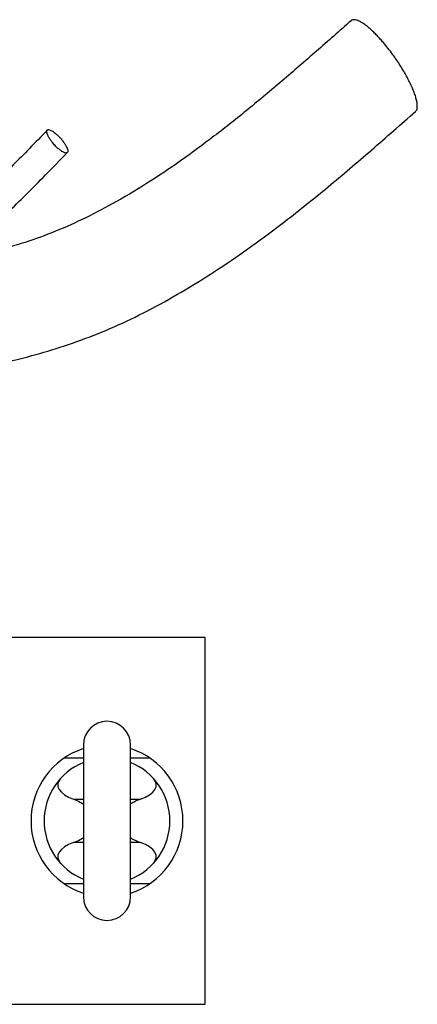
# Model space of a CAD drawing. Header units: inches. Extents: x -21 to 109, y -42 to 31.
# Tile 15 of 15: x 103 to 109, y -3 to 12. Entities that reach past the tile are written whole.
import ezdxf

# ---------------------------------------------------------------- set-up
doc = ezdxf.new("R2010")
doc.units = ezdxf.units.IN
doc.header["$MEASUREMENT"] = 0

msp = doc.modelspace()

# ---------------------------------------------------------------- linework, layer by layer
at = {"color": 7, "linetype": 'Continuous', "lineweight": 25}
for p, q in [((105.906, 2.756), (100, 2.756)), ((105.906, -2.756), (105.906, 2.756)), ((104.075, 1.142), (104.075, -1.142)), ((104.783, -1.142), (104.783, 1.142)), ((100, -2.756), (105.906, -2.756))]:
    msp.add_line(p, q, dxfattribs=at)
at = {"color": 8, "linetype": 'Continuous', "lineweight": 25}
for p, q in [((103.925, 0.326), (104.075, 0.326)), ((104.783, 0.326), (104.933, 0.326)), ((104.075, -0.326), (103.925, -0.326)), ((104.933, -0.326), (104.783, -0.326))]:
    msp.add_line(p, q, dxfattribs=at)
at = {"color": 7, "linetype": 'Continuous', "lineweight": 25, "flags": 128}
for points in [[(103.732, 0.638), (103.703, 0.597), (103.69, 0.555), (103.692, 0.513), (103.709, 0.471), (103.743, 0.43), (103.79, 0.392), (103.852, 0.357), (103.925, 0.326)], [(104.933, 0.326), (105.007, 0.357), (105.068, 0.392), (105.116, 0.43), (105.149, 0.471), (105.167, 0.513), (105.169, 0.555), (105.155, 0.597), (105.126, 0.638)], [(103.925, -0.326), (103.852, -0.357), (103.79, -0.392), (103.743, -0.43), (103.709, -0.471), (103.692, -0.513), (103.69, -0.555), (103.703, -0.597), (103.732, -0.638)], [(105.126, -0.638), (105.155, -0.597), (105.169, -0.555), (105.167, -0.513), (105.149, -0.471), (105.116, -0.43), (105.068, -0.392), (105.007, -0.357), (104.933, -0.326)]]:
    msp.add_lwpolyline(points, dxfattribs=at)
at = {"color": 7, "linetype": 'Continuous', "lineweight": 25}
for centre, radius, start, end in [((104.429, 1.142), 0.354, 0, 180), ((104.429, 0), 1.142, 108.08, 251.92), ((104.429, 0), 1.142, 288.08, 71.92), ((104.429, 0), 0.945, 112.0243, 247.9757), ((104.429, 0), 0.945, 292.0243, 67.9757), ((104.429, -1.142), 0.354, 180, 0)]:
    msp.add_arc(centre, radius, start, end, dxfattribs=at)
for points, knots in [([(108.099, 12.023), (107.925, 11.869), (107.581, 11.566), (107.066, 11.121), (106.557, 10.694), (106.05, 10.292), (105.543, 9.917), (105.032, 9.574), (104.538, 9.28), (104.062, 9.033), (103.605, 8.833), (103.143, 8.668), (102.673, 8.539), (102.329, 8.463), (102.14, 8.434), (102.114, 8.43)], [0, 0, 0, 0, 0.099761, 0.197441, 0.292618, 0.385025, 0.474683, 0.561743, 0.646264, 0.71788, 0.787169, 0.854644, 0.921519, 0.988919, 1, 1, 1, 1]), ([(108.583, 11.694), (108.568, 11.712), (108.536, 11.748), (108.488, 11.8), (108.437, 11.851), (108.384, 11.901), (108.329, 11.947), (108.278, 11.983), (108.234, 12.01), (108.196, 12.027), (108.161, 12.037), (108.131, 12.038), (108.11, 12.033), (108.102, 12.024), (108.099, 12.021)], [0, 0, 0, 0, 0.07123, 0.147185, 0.227794, 0.31861, 0.414892, 0.516457, 0.600623, 0.684808, 0.776122, 0.867456, 0.964246, 1, 1, 1, 1]), ([(109.066, 10.66), (109.07, 10.664), (109.088, 10.679), (109.096, 10.723), (109.091, 10.787), (109.079, 10.844), (109.06, 10.907), (109.035, 10.975), (109.004, 11.046), (108.969, 11.118), (108.931, 11.191), (108.887, 11.268), (108.837, 11.35), (108.782, 11.433), (108.72, 11.521), (108.654, 11.609), (108.605, 11.667), (108.583, 11.694)], [0, 0, 0, 0, 0.040195, 0.17117, 0.236778, 0.3024, 0.366042, 0.429697, 0.489739, 0.549793, 0.605134, 0.660488, 0.727258, 0.790564, 0.850291, 0.929759, 1, 1, 1, 1]), ([(100.709, 6.579), (100.822, 6.59), (101.056, 6.612), (101.419, 6.649), (101.807, 6.695), (102.222, 6.756), (102.663, 6.836), (103.127, 6.942), (103.609, 7.076), (104.105, 7.243), (104.607, 7.449), (105.11, 7.696), (105.613, 7.979), (106.114, 8.295), (106.613, 8.638), (107.162, 9.048), (107.761, 9.529), (108.412, 10.083), (108.846, 10.465), (109.067, 10.659)], [0, 0, 0, 0, 0.0350333, 0.0724909, 0.1125812, 0.1556051, 0.2019823, 0.2509511, 0.3029118, 0.3573036, 0.4135043, 0.4724231, 0.5331298, 0.5956009, 0.659785, 0.7256379, 0.8142251, 0.9055076, 1, 1, 1, 1]), ([(103.531, 10.379), (103.442, 10.286), (103.272, 10.111), (103.03, 9.864), (102.812, 9.648), (102.631, 9.474), (102.484, 9.336), (102.368, 9.231), (102.265, 9.139), (102.157, 9.046), (102.03, 8.939), (101.87, 8.811), (101.681, 8.668), (101.476, 8.526), (101.258, 8.388), (101.03, 8.259), (100.776, 8.134), (100.535, 8.032), (100.375, 7.983), (100.314, 7.964)], [0, 0, 0, 0, 0.096212, 0.182436, 0.258633, 0.324823, 0.369843, 0.408745, 0.441553, 0.472287, 0.514596, 0.564977, 0.623342, 0.689617, 0.748302, 0.811943, 0.880482, 0.953956, 1, 1, 1, 1]), ([(103.682, 10.114), (103.668, 10.127), (103.654, 10.141), (103.629, 10.168), (103.621, 10.178), (103.604, 10.199), (103.595, 10.21), (103.579, 10.233), (103.57, 10.246), (103.555, 10.27), (103.548, 10.283), (103.537, 10.307), (103.532, 10.319), (103.526, 10.34), (103.524, 10.349), (103.524, 10.365), (103.526, 10.372), (103.532, 10.381), (103.537, 10.384), (103.548, 10.386), (103.555, 10.386), (103.57, 10.382), (103.579, 10.379), (103.595, 10.371), (103.604, 10.366), (103.621, 10.355), (103.629, 10.349), (103.654, 10.331), (103.668, 10.318), (103.682, 10.306)], [0, 0, 0, 0, 0.125, 0.125, 0.1875, 0.1875, 0.25, 0.25, 0.3125, 0.3125, 0.375, 0.375, 0.4375, 0.4375, 0.5, 0.5, 0.5625, 0.5625, 0.625, 0.625, 0.6875, 0.6875, 0.75, 0.75, 0.8125, 0.8125, 0.875, 0.875, 1, 1, 1, 1]), ([(103.682, 10.306), (103.695, 10.293), (103.71, 10.278), (103.734, 10.252), (103.742, 10.242), (103.759, 10.221), (103.768, 10.21), (103.785, 10.186), (103.793, 10.174), (103.808, 10.149), (103.815, 10.137), (103.826, 10.113), (103.831, 10.101), (103.838, 10.08), (103.839, 10.071), (103.839, 10.055), (103.838, 10.048), (103.831, 10.039), (103.826, 10.036), (103.815, 10.034), (103.808, 10.034), (103.793, 10.038), (103.785, 10.041), (103.768, 10.049), (103.759, 10.054), (103.742, 10.065), (103.734, 10.071), (103.71, 10.089), (103.695, 10.102), (103.682, 10.114)], [0, 0, 0, 0, 0.125, 0.125, 0.1875, 0.1875, 0.25, 0.25, 0.3125, 0.3125, 0.375, 0.375, 0.4375, 0.4375, 0.5, 0.5, 0.5625, 0.5625, 0.625, 0.625, 0.6875, 0.6875, 0.75, 0.75, 0.8125, 0.8125, 0.875, 0.875, 1, 1, 1, 1]), ([(100.312, 7.491), (100.422, 7.523), (100.643, 7.589), (100.951, 7.717), (101.228, 7.853), (101.453, 7.98), (101.633, 8.091), (101.775, 8.184), (101.896, 8.268), (102.001, 8.345), (102.123, 8.436), (102.276, 8.556), (102.472, 8.719), (102.695, 8.916), (102.944, 9.147), (103.218, 9.414), (103.517, 9.716), (103.724, 9.929), (103.832, 10.041)], [0, 0, 0, 0, 0.075997, 0.152795, 0.221925, 0.28324, 0.326588, 0.364842, 0.398049, 0.426277, 0.453719, 0.501609, 0.559707, 0.627911, 0.706081, 0.794117, 0.892056, 1, 1, 1, 1]), ([(103.788, 0.945), (103.821, 0.945), (103.887, 0.945), (103.983, 0.945), (104.046, 0.945), (104.075, 0.945)], [0, 0, 0, 0, 0.355579, 0.712199, 1, 1, 1, 1]), ([(104.783, 0.945), (104.811, 0.945), (104.874, 0.945), (104.969, 0.945), (105.036, 0.945), (105.07, 0.945)], [0, 0, 0, 0, 0.27303, 0.635867, 1, 1, 1, 1]), ([(103.925, 0.326), (103.958, 0.313), (104.007, 0.293), (104.058, 0.262), (104.075, 0.252)], [0, 0, 0, 0, 0.662882, 1, 1, 1, 1]), ([(104.933, 0.326), (104.9, 0.313), (104.852, 0.293), (104.801, 0.262), (104.783, 0.252)], [0, 0, 0, 0, 0.662882, 1, 1, 1, 1]), ([(103.925, -0.326), (103.958, -0.313), (104.007, -0.293), (104.058, -0.262), (104.075, -0.252)], [0, 0, 0, 0, 0.662882, 1, 1, 1, 1]), ([(104.783, -0.252), (104.789, -0.256), (104.835, -0.285), (104.885, -0.308), (104.929, -0.324), (104.933, -0.326)], [0, 0, 0, 0, 0.102735, 0.9092605, 1, 1, 1, 1]), ([(104.075, -0.945), (104.048, -0.945), (103.985, -0.945), (103.889, -0.945), (103.822, -0.945), (103.788, -0.945)], [0, 0, 0, 0, 0.27303, 0.635867, 1, 1, 1, 1]), ([(105.07, -0.945), (105.037, -0.945), (104.971, -0.945), (104.876, -0.945), (104.812, -0.945), (104.783, -0.945)], [0, 0, 0, 0, 0.355579, 0.712199, 1, 1, 1, 1])]:
    msp.add_open_spline(points, degree=3, knots=knots, dxfattribs=at)

doc.saveas('drawing.dxf')
